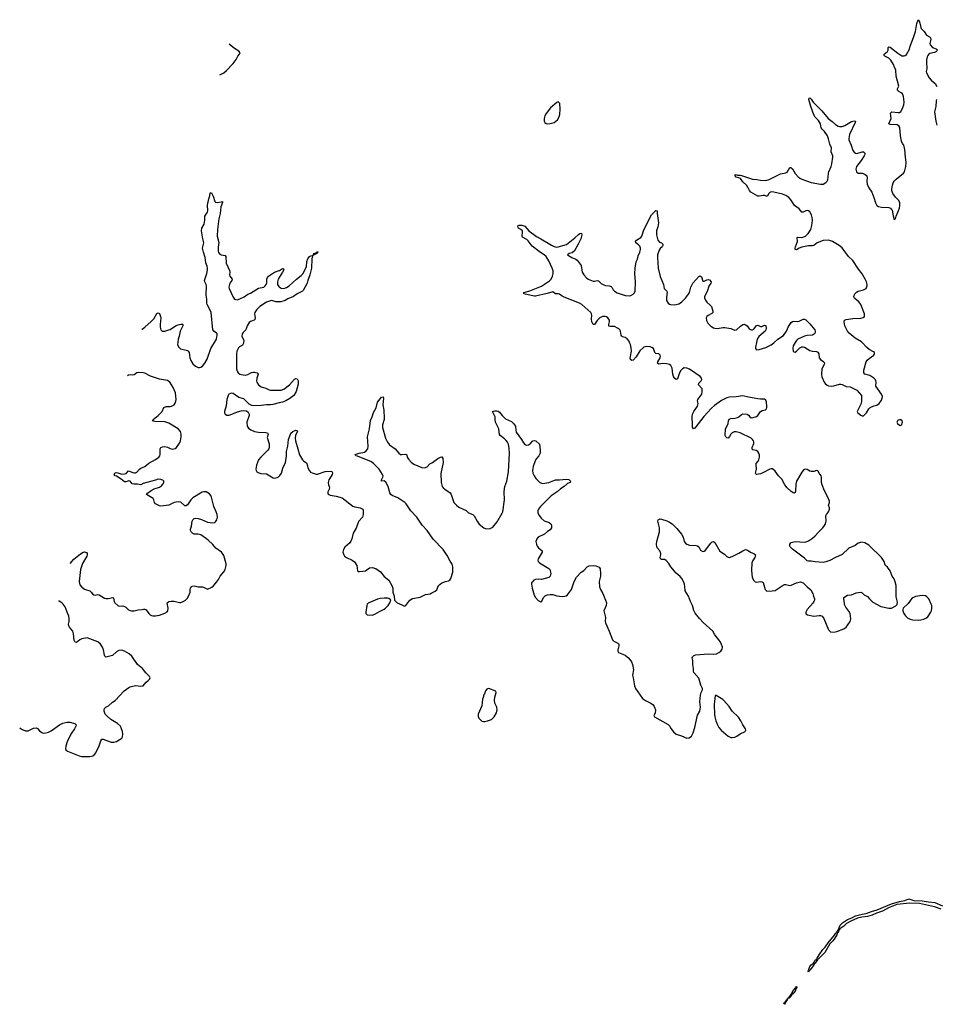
# Model space of a CAD drawing. Header units: inches. Extents: x 1474254 to 1647085, y 640389 to 772279.
# Tile 46 of 85: x 1486122 to 1499819, y 740112 to 754825. Entities that reach past the tile are written whole.
import ezdxf

# ---------------------------------------------------------------- set-up
doc = ezdxf.new("R2010")
doc.units = ezdxf.units.IN
doc.header["$MEASUREMENT"] = 0
for name, color, linetype in [('B4784', 7, 'Continuous'), ('B4785', 7, 'Continuous'), ('B4794', 7, 'Continuous'), ('B4795', 7, 'Continuous')]:
    doc.layers.add(name, color=color, linetype=linetype)

msp = doc.modelspace()

# ---------------------------------------------------------------- linework, layer by layer
at = {"layer": 'B4784', "color": 6, "elevation": 800}
for points in [[(1488484, 750000), (1488481, 749970), (1488494, 749934), (1488526, 749906), (1488610, 749888), (1488630, 749880), (1488641, 749870), (1488653, 749850), (1488662, 749770), (1488677, 749730), (1488710, 749684), (1488750, 749650), (1488790, 749630), (1488810, 749628), (1488827, 749633), (1488851, 749649), (1488890, 749690), (1488922, 749750), (1488976, 749910), (1489010, 749960), (1489033, 750000)], [(1489467, 750000), (1489465, 749990), (1489450, 749962), (1489405, 749935), (1489390, 749920), (1489365, 749870), (1489359, 749830), (1489363, 749610), (1489373, 749573), (1489386, 749550), (1489409, 749530), (1489430, 749521), (1489490, 749513), (1489530, 749521), (1489587, 749553), (1489610, 749560), (1489630, 749560), (1489668, 749550), (1489685, 749530), (1489663, 749470), (1489661, 749430), (1489665, 749410), (1489689, 749370), (1489730, 749341), (1489800, 749320), (1489850, 749292), (1489868, 749288), (1490000, 749290)], [(1486874, 746697), (1486930, 746764), (1487030, 746844), (1487070, 746868), (1487091, 746871), (1487121, 746861), (1487131, 746850), (1487130, 746830), (1487124, 746810), (1487062, 746698), (1487032, 746608), (1487011, 746430), (1487022, 746382), (1487050, 746343), (1487090, 746316), (1487169, 746289), (1487190, 746270), (1487210, 746244), (1487230, 746230), (1487250, 746226), (1487290, 746234), (1487310, 746232), (1487390, 746183), (1487410, 746176), (1487442, 746178), (1487512, 746192), (1487521, 746181), (1487534, 746130), (1487545, 746110), (1487586, 746070), (1487610, 746062), (1487665, 746065), (1487690, 746058), (1487710, 746046), (1487750, 746006), (1487770, 745995), (1487790, 745990), (1487830, 745992), (1487890, 746006), (1487950, 746010), (1487970, 746018), (1487990, 746016), (1488010, 746006), (1488050, 745950), (1488070, 745932), (1488090, 745921), (1488110, 745918), (1488150, 745917), (1488210, 745927), (1488290, 745956), (1488324, 745976), (1488335, 745990), (1488342, 746030), (1488324, 746110), (1488349, 746130), (1488383, 746137), (1488430, 746137), (1488510, 746118), (1488530, 746117), (1488566, 746130), (1488601, 746150), (1488624, 746176), (1488650, 746219), (1488668, 746270), (1488668, 746310), (1488674, 746330), (1488689, 746351), (1488701, 746359), (1488730, 746365), (1488790, 746352), (1488851, 746351), (1488870, 746347), (1488930, 746313), (1488995, 746345), (1489017, 746363), (1489062, 746418), (1489090, 746458), (1489116, 746510), (1489170, 746572), (1489193, 746610), (1489207, 746670), (1489208, 746692), (1489170, 746817), (1489153, 746850), (1489136, 746870), (1489053, 746930), (1489010, 746985), (1488940, 747050), (1488912, 747070), (1488830, 747126), (1488790, 747135), (1488730, 747138), (1488710, 747145), (1488683, 747170), (1488674, 747190), (1488673, 747210), (1488690, 747256), (1488701, 747330), (1488711, 747350), (1488730, 747370), (1488750, 747377), (1488788, 747372), (1488837, 747357), (1488930, 747318), (1489010, 747307), (1489036, 747310), (1489050, 747323), (1489067, 747350), (1489076, 747390), (1489073, 747430), (1489059, 747470), (1489023, 747550), (1488990, 747690), (1488977, 747717), (1488959, 747739), (1488909, 747769), (1488872, 747772), (1488850, 747765), (1488710, 747682), (1488680, 747650), (1488630, 747576), (1488610, 747559), (1488590, 747560), (1488530, 747614), (1488490, 747619), (1488430, 747608), (1488350, 747572), (1488230, 747554), (1488210, 747560), (1488151, 747591), (1488136, 747610), (1488128, 747650), (1488114, 747670), (1488019, 747730), (1488030, 747750), (1488087, 747790), (1488130, 747814), (1488210, 747841), (1488239, 747861), (1488265, 747890), (1488275, 747910), (1488275, 747930), (1488262, 747942), (1488230, 747956), (1488190, 747958), (1488150, 747942), (1487966, 747894), (1487930, 747874), (1487883, 747883), (1487830, 747882), (1487804, 747890), (1487770, 747930), (1487754, 747934), (1487710, 747920), (1487690, 747918), (1487639, 747959), (1487570, 748002), (1487548, 748010), (1487533, 748030), (1487541, 748050), (1487563, 748057), (1487590, 748055), (1487650, 748036), (1487690, 748038), (1487714, 748046), (1487750, 748083), (1487810, 748058), (1487830, 748054), (1487850, 748055), (1487870, 748066), (1487910, 748109), (1487930, 748124), (1487990, 748146), (1488050, 748196), (1488150, 748254), (1488199, 748290), (1488215, 748310), (1488222, 748330), (1488221, 748410), (1488230, 748431), (1488257, 748443), (1488290, 748445), (1488330, 748436), (1488370, 748418), (1488410, 748408), (1488445, 748415), (1488466, 748430), (1488510, 748498), (1488524, 748530), (1488537, 748590), (1488537, 748630), (1488525, 748670), (1488490, 748709), (1488350, 748796), (1488290, 748816), (1488140, 748820), (1488105, 748830), (1488114, 748850), (1488190, 748912), (1488249, 748970), (1488275, 749030), (1488310, 749044), (1488370, 749043), (1488392, 749048), (1488430, 749069), (1488446, 749094), (1488457, 749123), (1488459, 749150), (1488448, 749250), (1488417, 749330), (1488364, 749410), (1488330, 749432), (1488210, 749453), (1488076, 749496), (1487990, 749543), (1487968, 749548), (1487890, 749551), (1487870, 749546), (1487830, 749519), (1487810, 749513), (1487770, 749518), (1487750, 749513), (1487734, 749504)], [(1490000, 749099), (1489904, 749076), (1489870, 749071), (1489810, 749072), (1489730, 749058), (1489616, 749056), (1489590, 749060), (1489550, 749081), (1489470, 749158), (1489398, 749178), (1489310, 749237), (1489290, 749242), (1489270, 749241), (1489249, 749230), (1489235, 749210), (1489219, 749150), (1489206, 749054), (1489183, 748970), (1489183, 748950), (1489192, 748930), (1489217, 748917), (1489250, 748917), (1489290, 748929), (1489375, 748965), (1489430, 748981), (1489470, 748986), (1489510, 748979), (1489538, 748958), (1489551, 748930), (1489549, 748909), (1489514, 748810), (1489522, 748750), (1489541, 748721), (1489576, 748696), (1489630, 748673), (1489690, 748662), (1489798, 748658), (1489824, 748650), (1489833, 748633), (1489822, 748582), (1489848, 748488), (1489851, 748429), (1489845, 748410), (1489832, 748390), (1489724, 748290), (1489690, 748250), (1489662, 748170), (1489649, 748110), (1489653, 748090), (1489665, 748070), (1489695, 748055), (1489726, 748046), (1489810, 748040), (1489910, 747981), (1489930, 747976), (1489970, 747984), (1489990, 747994), (1490000, 748004)], [(1486122, 744244), (1486150, 744222), (1486210, 744201), (1486250, 744199), (1486330, 744239), (1486370, 744244), (1486390, 744233), (1486418, 744198), (1486450, 744175), (1486470, 744166), (1486510, 744167), (1486550, 744179), (1486590, 744200), (1486716, 744290), (1486765, 744315), (1486827, 744327), (1486870, 744330), (1486946, 744310), (1486964, 744290), (1486959, 744270), (1486943, 744230), (1486885, 744150), (1486830, 744033), (1486809, 743969), (1486805, 743930), (1486810, 743916), (1486834, 743894), (1487010, 743824), (1487050, 743816), (1487170, 743814), (1487213, 743827), (1487246, 743850), (1487261, 743870), (1487308, 743972), (1487333, 744047), (1487350, 744075), (1487370, 744075), (1487488, 744028), (1487530, 744028), (1487570, 744041), (1487610, 744062), (1487647, 744090), (1487659, 744110), (1487664, 744150), (1487658, 744190), (1487629, 744270), (1487583, 744310), (1487482, 744370), (1487422, 744422), (1487400, 744450), (1487386, 744490), (1487384, 744510), (1487388, 744532), (1487409, 744550), (1487450, 744572), (1487510, 744625), (1487550, 744654), (1487685, 744795), (1487753, 744847), (1487770, 744857), (1487850, 744875), (1487934, 744866), (1487967, 744873), (1488012, 744928), (1488042, 744950), (1488065, 744975), (1488069, 744990), (1488059, 745010), (1488006, 745066), (1487959, 745130), (1487880, 745190), (1487795, 745315), (1487758, 745350), (1487689, 745390), (1487650, 745403), (1487603, 745397), (1487570, 745381), (1487510, 745324), (1487430, 745302), (1487410, 745301), (1487394, 745314), (1487388, 745328), (1487375, 745410), (1487361, 745450), (1487330, 745494), (1487290, 745527), (1487130, 745589), (1487050, 745573), (1487022, 745558), (1486970, 745519), (1486950, 745522), (1486935, 745555), (1486926, 745650), (1486914, 745690), (1486864, 745750), (1486854, 745770), (1486853, 745790), (1486862, 745830), (1486862, 745870), (1486854, 745910), (1486833, 745970), (1486799, 746050), (1486773, 746090), (1486750, 746112), (1486710, 746135), (1486702, 746138)]]:
    msp.add_lwpolyline(points, dxfattribs=at)
at = {"layer": 'B4785', "color": 6}
for points, elevation in [([(1489112, 754000), (1489134, 754010), (1489170, 754030), (1489210, 754064), (1489312, 754170), (1489354, 754230), (1489381, 754279), (1489406, 754310), (1489414, 754330), (1489394, 754354), (1489330, 754392), (1489253, 754458)], 900), ([(1489033, 750000), (1489062, 750050), (1489075, 750110), (1489071, 750130), (1489063, 750143), (1489025, 750170), (1489007, 750190), (1488981, 750450), (1488974, 750474), (1488925, 750570), (1488919, 750590), (1488920, 750650), (1488908, 750710), (1488914, 750850), (1488910, 750870), (1488890, 750910), (1488884, 750930), (1488916, 751030), (1488927, 751087), (1488928, 751110), (1488921, 751141), (1488902, 751190), (1488894, 751270), (1488867, 751350), (1488854, 751410), (1488871, 751490), (1488856, 751550), (1488840, 751670), (1488844, 751710), (1488878, 751770), (1488890, 751830), (1488889, 751890), (1488926, 751950), (1488934, 751970), (1488930, 752051), (1488949, 752150), (1488965, 752195), (1488970, 752238), (1488990, 752237), (1489012, 752190), (1489037, 752110), (1489050, 752096), (1489074, 752094), (1489138, 752102), (1489151, 752110), (1489151, 752091), (1489126, 752030), (1489116, 751930), (1489095, 751850), (1489078, 751690), (1489075, 751590), (1489096, 751496), (1489086, 751426), (1489086, 751366), (1489090, 751346), (1489110, 751322), (1489132, 751312), (1489190, 751300), (1489204, 751284), (1489206, 751186), (1489257, 751077), (1489264, 751050), (1489259, 751010), (1489263, 750990), (1489295, 750950), (1489290, 750930), (1489261, 750890), (1489249, 750830), (1489252, 750810), (1489310, 750678), (1489331, 750651), (1489350, 750642), (1489370, 750640), (1489410, 750652), (1489475, 750685), (1489530, 750724), (1489570, 750739), (1489690, 750811), (1489771, 750830), (1489792, 750848), (1489805, 750870), (1489813, 750893), (1489817, 750950), (1489823, 750970), (1489840, 750990), (1489930, 751053), (1490000, 751077)], 800), ([(1490000, 750972), (1489985, 750950), (1489974, 750910), (1489974, 750870), (1489996, 750836), (1490000, 750834)], 800), ([(1490000, 750607), (1489993, 750607), (1489951, 750611), (1489890, 750627), (1489870, 750625), (1489810, 750603), (1489710, 750539), (1489660, 750490), (1489633, 750450), (1489629, 750430), (1489639, 750370), (1489636, 750344), (1489626, 750334), (1489570, 750317), (1489550, 750298), (1489519, 750250), (1489502, 750190), (1489459, 750150), (1489446, 750130), (1489440, 750090), (1489468, 750048), (1489471, 750030), (1489467, 750000)], 800), ([(1487947, 750199), (1487950, 750200), (1487990, 750229), (1488087, 750313), (1488124, 750356), (1488170, 750433), (1488190, 750446), (1488210, 750433), (1488226, 750390), (1488229, 750369), (1488220, 750270), (1488221, 750230), (1488230, 750191), (1488250, 750173), (1488290, 750172), (1488350, 750188), (1488370, 750196), (1488450, 750248), (1488490, 750267), (1488530, 750276), (1488555, 750275), (1488559, 750270), (1488557, 750250), (1488520, 750170), (1488505, 750095), (1488488, 750050), (1488484, 750000)], 800)]:
    msp.add_lwpolyline(points, dxfattribs=dict(at, elevation=elevation))
at = {"layer": 'B4794', "color": 6}
for points, elevation in [([(1490000, 748004), (1490010, 748013), (1490033, 748050), (1490056, 748124), (1490094, 748210), (1490110, 748305), (1490110, 748370), (1490130, 748450), (1490140, 748550), (1490161, 748619), (1490175, 748645), (1490203, 748670), (1490249, 748689), (1490267, 748687), (1490271, 748670), (1490245, 748615), (1490237, 748570), (1490242, 748530), (1490276, 748410), (1490305, 748325), (1490350, 748250), (1490368, 748228), (1490405, 748205), (1490414, 748194), (1490427, 748127), (1490450, 748082), (1490466, 748066), (1490490, 748055), (1490550, 748034), (1490570, 748032), (1490686, 748074), (1490770, 748077), (1490790, 748070), (1490795, 748050), (1490790, 748030), (1490777, 748003), (1490739, 747950), (1490729, 747910), (1490734, 747874), (1490747, 747850), (1490752, 747830), (1490748, 747810), (1490728, 747768), (1490726, 747750), (1490733, 747733), (1490760, 747720), (1490850, 747706), (1490941, 747681), (1491098, 747558), (1491130, 747545), (1491210, 747529), (1491247, 747510), (1491254, 747494), (1491254, 747430), (1491245, 747390), (1491190, 747331), (1491178, 747310), (1491150, 747229), (1491105, 747150), (1491083, 747070), (1491068, 747032), (1491050, 747003), (1490978, 746942), (1490958, 746910), (1490950, 746870), (1490966, 746826), (1490977, 746810), (1491007, 746790), (1491090, 746750), (1491125, 746725), (1491161, 746670), (1491171, 746591), (1491181, 746581), (1491198, 746578), (1491250, 746582), (1491290, 746591), (1491348, 746632), (1491390, 746640), (1491442, 746622), (1491514, 746574), (1491570, 746505), (1491636, 746450), (1491684, 746370), (1491697, 746330), (1491699, 746270), (1491716, 746210), (1491722, 746150), (1491762, 746110), (1491830, 746082), (1491870, 746059), (1491890, 746071), (1491950, 746150), (1491990, 746178), (1492106, 746194), (1492186, 746234), (1492253, 746247), (1492280, 746260), (1492332, 746288), (1492353, 746307), (1492382, 746370), (1492428, 746410), (1492486, 746430), (1492530, 746438), (1492549, 746451), (1492565, 746475), (1492592, 746568), (1492596, 746650), (1492584, 746690), (1492555, 746735), (1492510, 746819), (1492449, 746910), (1492301, 747061), (1492213, 747190), (1492134, 747274), (1492055, 747390), (1491965, 747485), (1491897, 747590), (1491876, 747610), (1491770, 747681), (1491690, 747715), (1491667, 747730), (1491653, 747753), (1491627, 747850), (1491595, 747915), (1491570, 747932), (1491529, 747930), (1491527, 747950), (1491548, 747990), (1491552, 748010), (1491545, 748030), (1491492, 748110), (1491410, 748193), (1491370, 748222), (1491230, 748276), (1491170, 748304), (1491144, 748310), (1491137, 748330), (1491195, 748350), (1491275, 748365), (1491300, 748380), (1491322, 748410), (1491329, 748450), (1491319, 748590), (1491350, 748710), (1491366, 748834), (1491390, 748891), (1491410, 748954), (1491450, 749027), (1491466, 749110), (1491530, 749185), (1491551, 749191), (1491556, 749170), (1491549, 749071), (1491562, 748990), (1491570, 748870), (1491568, 748850), (1491542, 748770), (1491543, 748730), (1491590, 748570), (1491620, 748510), (1491649, 748470), (1491730, 748410), (1491787, 748347), (1491810, 748330), (1491830, 748326), (1491890, 748335), (1491899, 748330), (1491905, 748325), (1491914, 748290), (1491930, 748257), (1491970, 748214), (1492010, 748184), (1492130, 748134), (1492170, 748130), (1492210, 748142), (1492250, 748190), (1492292, 748208), (1492370, 748269), (1492410, 748287), (1492431, 748291), (1492446, 748266), (1492449, 748209), (1492415, 748045), (1492422, 747910), (1492429, 747870), (1492437, 747850), (1492450, 747830), (1492473, 747810), (1492553, 747753), (1492571, 747731), (1492611, 747611), (1492649, 747569), (1492683, 747543), (1492792, 747492), (1492830, 747458), (1492892, 747432), (1492912, 747410), (1492957, 747330), (1492990, 747288), (1493059, 747230), (1493090, 747219), (1493150, 747220), (1493190, 747242), (1493256, 747324), (1493332, 747450), (1493339, 747470), (1493368, 747650), (1493362, 747770), (1493365, 747815), (1493371, 747850), (1493399, 747930), (1493427, 748070), (1493442, 748350), (1493438, 748418), (1493424, 748484), (1493412, 748512), (1493390, 748539), (1493364, 748564), (1493301, 748610), (1493290, 748628), (1493283, 748710), (1493233, 748810), (1493225, 748850), (1493226, 748890), (1493195, 748950), (1493189, 748970), (1493203, 748977), (1493221, 748979), (1493250, 748979), (1493273, 748973), (1493290, 748960), (1493330, 748908), (1493359, 748879), (1493382, 748862), (1493470, 748819), (1493500, 748790), (1493529, 748749), (1493535, 748690), (1493543, 748663), (1493622, 748550), (1493650, 748500), (1493670, 748476), (1493690, 748465), (1493723, 748470), (1493754, 748490), (1493790, 748533), (1493810, 748539), (1493832, 748532), (1493890, 748481), (1493900, 748390), (1493897, 748350), (1493878, 748310), (1493843, 748270), (1493825, 748235), (1493793, 748150), (1493785, 748090), (1493791, 748050), (1493810, 748010), (1493836, 747970), (1493890, 747915), (1493910, 747902), (1493930, 747896), (1493970, 747897), (1494030, 747910), (1494130, 747951), (1494190, 747948), (1494290, 747959), (1494330, 747956), (1494351, 747930), (1494346, 747910), (1494310, 747893), (1494260, 747850), (1494205, 747815), (1494153, 747770), (1494063, 747710), (1493903, 747550), (1493873, 747510), (1493866, 747490), (1493863, 747463), (1493872, 747432), (1493915, 747375), (1493957, 747337), (1494036, 747310), (1494059, 747290), (1494068, 747270), (1494071, 747250), (1494067, 747230), (1494050, 747204), (1494010, 747177), (1493965, 747135), (1493869, 747090), (1493849, 747070), (1493836, 747030), (1493842, 746990), (1493856, 746956), (1493875, 746935), (1493931, 746890), (1493930, 746870), (1493870, 746770), (1493865, 746750), (1493868, 746730), (1493888, 746710), (1494030, 746623), (1494043, 746610), (1494051, 746591), (1494059, 746550), (1494050, 746510), (1494027, 746490), (1493919, 746461), (1493870, 746464), (1493830, 746458), (1493806, 746450), (1493778, 746422), (1493771, 746410), (1493771, 746390), (1493780, 746330), (1493810, 746226), (1493827, 746190), (1493870, 746146), (1493910, 746125), (1493923, 746137), (1493948, 746190), (1493958, 746202), (1493981, 746219), (1494010, 746229), (1494050, 746236), (1494090, 746235), (1494150, 746214), (1494230, 746207), (1494270, 746210), (1494290, 746217), (1494310, 746233), (1494366, 746310), (1494408, 746430), (1494444, 746496), (1494510, 746568), (1494550, 746595), (1494604, 746650), (1494630, 746664), (1494690, 746670), (1494730, 746663), (1494783, 746643), (1494797, 746617), (1494802, 746550), (1494799, 746510), (1494781, 746430), (1494788, 746350), (1494802, 746310), (1494837, 746250), (1494877, 746150), (1494888, 746110), (1494883, 746070), (1494852, 745990), (1494874, 745894), (1494871, 745830), (1494875, 745810), (1494930, 745690), (1494980, 745560), (1495000, 745540), (1495061, 745510), (1495073, 745493), (1495075, 745470), (1495061, 745410), (1495061, 745390), (1495070, 745370), (1495170, 745327), (1495223, 745283), (1495265, 745230), (1495279, 745190), (1495296, 745110), (1495278, 745030), (1495290, 744990), (1495308, 744870), (1495324, 744830), (1495430, 744682), (1495471, 744651), (1495554, 744614), (1495589, 744589), (1495604, 744564), (1495621, 744510), (1495616, 744464), (1495599, 744430), (1495606, 744410), (1495814, 744294), (1495836, 744270), (1495854, 744234), (1495890, 744183), (1495930, 744151), (1496010, 744126), (1496090, 744087), (1496126, 744094), (1496159, 744121), (1496187, 744170), (1496212, 744250), (1496249, 744431), (1496286, 744494), (1496293, 744550), (1496283, 744630), (1496293, 744730), (1496303, 744770), (1496324, 744810), (1496323, 744830), (1496299, 744879), (1496270, 744986), (1496197, 745070), (1496189, 745090), (1496190, 745130), (1496181, 745190), (1496182, 745250), (1496172, 745290), (1496175, 745305), (1496194, 745326), (1496227, 745333), (1496410, 745349), (1496490, 745343), (1496535, 745350), (1496570, 745367), (1496598, 745390), (1496619, 745421), (1496622, 745450), (1496610, 745490), (1496590, 745531), (1496510, 745634), (1496477, 745690), (1496337, 745817), (1496279, 745879), (1496217, 745957), (1496197, 745997), (1496174, 746070), (1496144, 746130), (1496115, 746210), (1496065, 746290), (1496062, 746350), (1496055, 746390), (1496040, 746430), (1496015, 746475), (1495990, 746505), (1495930, 746553), (1495854, 746650), (1495821, 746701), (1495783, 746743), (1495757, 746757), (1495710, 746759), (1495695, 746770), (1495692, 746790), (1495703, 746830), (1495700, 746850), (1495685, 746890), (1495650, 746934), (1495644, 746950), (1495639, 746990), (1495641, 747030), (1495682, 747170), (1495682, 747230), (1495658, 747330), (1495663, 747350), (1495670, 747357), (1495690, 747364), (1495710, 747360), (1495790, 747334), (1495830, 747315), (1495870, 747290), (1495941, 747221), (1496010, 747137), (1496034, 747094), (1496052, 747030), (1496070, 747004), (1496090, 746988), (1496130, 746975), (1496229, 746969), (1496250, 746963), (1496268, 746948), (1496296, 746896), (1496330, 746876), (1496350, 746882), (1496370, 746899), (1496450, 747005), (1496470, 747024), (1496490, 747029), (1496511, 747011), (1496585, 746885), (1496656, 746836), (1496690, 746804), (1496710, 746792), (1496730, 746789), (1496770, 746802), (1496870, 746854), (1496930, 746890), (1496970, 746906), (1496998, 746898), (1497050, 746861), (1497092, 746850), (1497116, 746830), (1497107, 746790), (1497075, 746745), (1497063, 746710), (1497056, 746596), (1497069, 746489), (1497090, 746445), (1497110, 746427), (1497130, 746422), (1497190, 746428), (1497210, 746426), (1497230, 746414), (1497262, 746310), (1497270, 746299), (1497288, 746288), (1497366, 746290), (1497410, 746297), (1497530, 746376), (1497550, 746384), (1497570, 746385), (1497630, 746372), (1497650, 746375), (1497730, 746408), (1497790, 746423), (1497830, 746411), (1497887, 746350), (1497943, 746303), (1497973, 746253), (1497983, 746210), (1497999, 746170), (1497998, 746150), (1497991, 746130), (1497975, 746105), (1497888, 746010), (1497868, 745970), (1497868, 745948), (1497892, 745930), (1497990, 745912), (1498070, 745923), (1498090, 745920), (1498111, 745911), (1498136, 745876), (1498208, 745708), (1498226, 745686), (1498240, 745680), (1498290, 745673), (1498330, 745681), (1498437, 745723), (1498470, 745748), (1498489, 745770), (1498530, 745830), (1498541, 745870), (1498538, 745910), (1498530, 745950), (1498510, 745989), (1498467, 746047), (1498446, 746086), (1498444, 746144), (1498435, 746170), (1498438, 746190), (1498490, 746225), (1498550, 746232), (1498619, 746261), (1498690, 746271), (1498710, 746261), (1498742, 746230), (1498790, 746206), (1498819, 746170), (1498870, 746123), (1498990, 746057), (1499110, 746031), (1499130, 746031), (1499150, 746034), (1499216, 746064), (1499234, 746086), (1499238, 746122), (1499221, 746201), (1499217, 746370), (1499206, 746426), (1499190, 746469), (1499158, 746510), (1499130, 746590), (1499090, 746642), (1499054, 746674), (1499038, 746730), (1499002, 746790), (1498810, 746974), (1498750, 747008), (1498704, 747016), (1498650, 747002), (1498607, 746970), (1498510, 746930), (1498410, 746834), (1498310, 746788), (1498230, 746744), (1498170, 746724), (1498130, 746715), (1498010, 746724), (1497950, 746735), (1497910, 746734), (1497890, 746741), (1497850, 746781), (1497670, 746915), (1497637, 746950), (1497629, 746970), (1497631, 746990), (1497649, 747011), (1497670, 747020), (1497710, 747027), (1497850, 747019), (1497876, 747024), (1497910, 747038), (1497970, 747077), (1498010, 747112), (1498050, 747159), (1498122, 747230), (1498150, 747268), (1498161, 747290), (1498172, 747330), (1498169, 747410), (1498178, 747430), (1498208, 747470), (1498221, 747510), (1498221, 747530), (1498210, 747570), (1498223, 747610), (1498225, 747630), (1498190, 747710), (1498147, 747787), (1498112, 747872), (1498102, 747910), (1498105, 747990), (1498097, 748010), (1498067, 748047), (1498046, 748086), (1498030, 748091), (1497987, 748073), (1497950, 748072), (1497930, 748078), (1497890, 748105), (1497870, 748109), (1497850, 748104), (1497830, 748090), (1497810, 748066), (1497730, 747928), (1497718, 747882), (1497717, 747783), (1497710, 747761), (1497690, 747750), (1497650, 747775), (1497590, 747830), (1497556, 747876), (1497510, 747960), (1497462, 748010), (1497410, 748081), (1497371, 748111), (1497350, 748114), (1497330, 748108), (1497239, 748061), (1497190, 748041), (1497131, 748031), (1497121, 748041), (1497118, 748050), (1497133, 748110), (1497125, 748175), (1497128, 748192), (1497159, 748230), (1497169, 748250), (1497178, 748290), (1497178, 748318), (1497168, 748350), (1497151, 748371), (1497127, 748387), (1497077, 748397), (1497067, 748407), (1497066, 748430), (1497091, 748490), (1497093, 748510), (1497087, 748530), (1497074, 748550), (1497052, 748570), (1496890, 748651), (1496830, 748667), (1496796, 748664), (1496769, 748651), (1496749, 748630), (1496730, 748597), (1496710, 748574), (1496690, 748578), (1496676, 748590), (1496666, 748610), (1496669, 748710), (1496705, 748775), (1496711, 748790), (1496714, 748830), (1496725, 748855), (1496750, 748865), (1496809, 748871), (1496850, 748881), (1496870, 748890), (1496910, 748926), (1496930, 748933), (1496991, 748931), (1497010, 748915), (1497030, 748888), (1497050, 748878), (1497080, 748880), (1497130, 748896), (1497152, 748910), (1497194, 748970), (1497217, 748983), (1497264, 748996), (1497279, 749010), (1497287, 749030), (1497288, 749052), (1497281, 749110), (1497270, 749141), (1497250, 749156), (1497190, 749154), (1497150, 749158), (1497010, 749184), (1496930, 749206), (1496830, 749188), (1496730, 749185), (1496690, 749173), (1496610, 749133), (1496502, 749058), (1496458, 749022), (1496343, 748897), (1496210, 748721), (1496190, 748710), (1496178, 748738), (1496175, 748775), (1496173, 748890), (1496178, 748930), (1496194, 748970), (1496251, 749050), (1496260, 749090), (1496252, 749130), (1496255, 749150), (1496314, 749230), (1496322, 749270), (1496320, 749310), (1496266, 749370), (1496270, 749395), (1496304, 749430), (1496313, 749450), (1496308, 749470), (1496291, 749491), (1496130, 749601), (1496090, 749620), (1496050, 749621), (1496025, 749610), (1495999, 749581), (1495981, 749550), (1495950, 749457), (1495930, 749450), (1495910, 749463), (1495890, 749493), (1495881, 749530), (1495870, 749620), (1495850, 749656), (1495830, 749672), (1495790, 749684), (1495730, 749687), (1495670, 749679), (1495651, 749690), (1495657, 749710), (1495692, 749770), (1495696, 749790), (1495692, 749810), (1495670, 749834), (1495630, 749836), (1495622, 749842), (1495613, 749853), (1495592, 749910), (1495570, 749926), (1495545, 749935), (1495490, 749941), (1495450, 749929), (1495390, 749877), (1495332, 749788), (1495290, 749738), (1495270, 749731), (1495248, 749748), (1495245, 749765), (1495266, 749870), (1495261, 749921), (1495249, 749969), (1495235, 750000)], 800), ([(1497132, 750000), (1497115, 749930), (1497119, 749910), (1497134, 749894), (1497170, 749897), (1497270, 749928), (1497350, 749967), (1497390, 749997), (1497394, 750000)], 800), ([(1497711, 750000), (1497682, 749950), (1497673, 749910), (1497682, 749870), (1497690, 749860), (1497710, 749859), (1497730, 749871), (1497780, 749920), (1497810, 749936), (1497830, 749936), (1497850, 749930), (1497930, 749883), (1497970, 749870), (1498030, 749866), (1498050, 749856), (1498063, 749830), (1498070, 749770), (1498088, 749748), (1498139, 749710), (1498148, 749690), (1498143, 749670), (1498109, 749610), (1498101, 749530), (1498110, 749487), (1498145, 749410), (1498158, 749390), (1498190, 749362), (1498210, 749353), (1498250, 749347), (1498290, 749353), (1498370, 749381), (1498390, 749381), (1498410, 749376), (1498450, 749353), (1498470, 749346), (1498530, 749338), (1498631, 749290), (1498699, 749210), (1498703, 749130), (1498696, 749090), (1498636, 748970), (1498645, 748950), (1498690, 748913), (1498710, 748903), (1498730, 748904), (1498774, 748950), (1498812, 749008), (1498832, 749028), (1498886, 749054), (1498930, 749066), (1498964, 749090), (1498999, 749141), (1499011, 749170), (1499013, 749193), (1499002, 749230), (1498914, 749350), (1498919, 749410), (1498917, 749430), (1498910, 749442), (1498885, 749470), (1498857, 749490), (1498826, 749506), (1498750, 749528), (1498736, 749550), (1498737, 749590), (1498770, 749710), (1498785, 749735), (1498816, 749764), (1498887, 749810), (1498896, 749836), (1498893, 749850), (1498881, 749861), (1498817, 749897), (1498775, 749930), (1498709, 750000)], 800), ([(1490000, 749290), (1490030, 749290), (1490070, 749305), (1490152, 749368), (1490230, 749452), (1490250, 749463), (1490270, 749459), (1490283, 749430), (1490281, 749379), (1490255, 749270), (1490217, 749210), (1490157, 749163), (1490100, 749130), (1490049, 749110), (1490000, 749099)], 800), ([(1499890, 741533), (1499790, 741569), (1499570, 741620), (1499422, 741622), (1499230, 741602), (1499106, 741554), (1499016, 741504), (1498925, 741475), (1498858, 741442), (1498790, 741424), (1498704, 741416), (1498642, 741398), (1498544, 741356), (1498479, 741321), (1498439, 741281), (1498379, 741241), (1498370, 741224), (1498361, 741219), (1498350, 741185), (1498342, 741178), (1498330, 741150), (1498293, 741087), (1498270, 741056), (1498226, 741014), (1498154, 740886), (1498070, 740804), (1498061, 740799), (1498050, 740784), (1498041, 740779), (1498010, 740728), (1497998, 740722), (1497970, 740673), (1497930, 740620), (1497921, 740619), (1497910, 740594), (1497906, 740606), (1497910, 740623), (1497918, 740622), (1497915, 740635), (1497930, 740679), (1497950, 740704), (1497978, 740722), (1497996, 740744), (1498009, 740771), (1498022, 740778), (1498027, 740790), (1498040, 740800), (1498067, 740850), (1498122, 740930), (1498156, 740964), (1498202, 741030), (1498297, 741143), (1498310, 741170), (1498321, 741179), (1498330, 741199), (1498338, 741202), (1498350, 741230), (1498362, 741238), (1498370, 741270), (1498383, 741297), (1498417, 741330), (1498490, 741379), (1498558, 741402), (1498610, 741433), (1498710, 741459), (1498772, 741468), (1498850, 741498), (1498937, 741523), (1499150, 741614), (1499270, 741647), (1499350, 741661), (1499410, 741687), (1499483, 741663), (1499610, 741659), (1499703, 741643), (1499795, 741635), (1499910, 741583)], 700), ([(1497590, 740173), (1497589, 740170)], 700), ([(1497589, 740170), (1497590, 740170), (1497590, 740173)], 700)]:
    msp.add_lwpolyline(points, dxfattribs=dict(at, elevation=elevation))
for points, elevation in [([(1499270, 748845), (1499250, 748839), (1499238, 748830), (1499231, 748810), (1499238, 748790), (1499270, 748765), (1499290, 748762), (1499303, 748777), (1499310, 748794), (1499313, 748810), (1499309, 748830), (1499290, 748844)], 800), ([(1499610, 746222), (1499510, 746206), (1499470, 746187), (1499450, 746170), (1499399, 746101), (1499325, 746030), (1499318, 746010), (1499320, 745990), (1499335, 745950), (1499357, 745917), (1499390, 745887), (1499427, 745867), (1499470, 745858), (1499550, 745852), (1499590, 745856), (1499630, 745869), (1499670, 745888), (1499690, 745903), (1499737, 745970), (1499746, 745990), (1499751, 746030), (1499750, 746070), (1499744, 746090), (1499706, 746170), (1499679, 746199), (1499655, 746215)], 800), ([(1491570, 746181), (1491510, 746175), (1491470, 746164), (1491330, 746107), (1491316, 746090), (1491307, 746070), (1491294, 745974), (1491296, 745950), (1491314, 745934), (1491390, 745928), (1491430, 745943), (1491496, 745984), (1491570, 746015), (1491589, 746030), (1491629, 746071), (1491655, 746110), (1491668, 746150), (1491660, 746160), (1491636, 746176), (1491619, 746179)], 800), ([(1493130, 744829), (1493110, 744828), (1493100, 744820), (1493082, 744798), (1493065, 744750), (1493052, 744730), (1493052, 744710), (1493038, 744670), (1493026, 744570), (1492971, 744449), (1492973, 744413), (1492985, 744390), (1493030, 744344), (1493050, 744337), (1493070, 744337), (1493110, 744346), (1493170, 744367), (1493210, 744406), (1493249, 744470), (1493257, 744510), (1493253, 744550), (1493221, 744610), (1493217, 744657), (1493220, 744700), (1493244, 744770), (1493239, 744790)], 800), ([(1496530, 744728), (1496514, 744726), (1496501, 744590), (1496503, 744443), (1496508, 744408), (1496525, 744350), (1496551, 744290), (1496570, 744250), (1496603, 744210), (1496710, 744117), (1496750, 744100), (1496770, 744099), (1496810, 744106), (1496840, 744120), (1496886, 744154), (1496961, 744190), (1496974, 744210), (1496967, 744230), (1496926, 744290), (1496898, 744350), (1496861, 744401), (1496770, 744490), (1496723, 744563), (1496646, 744650), (1496630, 744666)], 800), ([(1497661, 740261), (1497653, 740267), (1497659, 740259), (1497650, 740237), (1497643, 740237), (1497644, 740230), (1497630, 740212), (1497622, 740218), (1497626, 740210), (1497614, 740206), (1497610, 740194), (1497604, 740204), (1497606, 740210), (1497620, 740220), (1497630, 740242), (1497638, 740242), (1497650, 740270), (1497663, 740277), (1497665, 740290), (1497690, 740328), (1497702, 740338), (1497710, 740355), (1497718, 740358), (1497728, 740352), (1497722, 740362), (1497730, 740377), (1497733, 740373), (1497730, 740349), (1497721, 740339), (1497711, 740309), (1497690, 740285), (1497679, 740281), (1497670, 740265)], 700), ([(1497590, 740173), (1497590, 740192), (1497602, 740190), (1497592, 740188)], 700), ([(1497589, 740170), (1497589, 740169), (1497571, 740169), (1497578, 740158), (1497576, 740150), (1497570, 740138), (1497562, 740138), (1497562, 740130), (1497550, 740112), (1497542, 740122), (1497550, 740142), (1497558, 740142), (1497558, 740150), (1497570, 740170)], 700)]:
    msp.add_lwpolyline(points, close=True, dxfattribs=dict(at, elevation=elevation))
at = {"layer": 'B4795', "color": 6, "elevation": 800}
for points in [[(1498709, 750000), (1498700, 750010), (1498606, 750066), (1498519, 750139), (1498494, 750170), (1498470, 750210), (1498454, 750250), (1498440, 750310), (1498447, 750333), (1498473, 750347), (1498570, 750359), (1498690, 750363), (1498727, 750373), (1498746, 750390), (1498748, 750410), (1498744, 750430), (1498689, 750570), (1498661, 750610), (1498599, 750659), (1498591, 750670), (1498586, 750690), (1498602, 750730), (1498625, 750755), (1498650, 750766), (1498733, 750787), (1498770, 750810), (1498778, 750822), (1498788, 750850), (1498787, 750870), (1498775, 750910), (1498756, 750950), (1498710, 751026), (1498657, 751097), (1498570, 751228), (1498506, 751286), (1498410, 751416), (1498369, 751450), (1498268, 751512), (1498210, 751529), (1498130, 751526), (1498037, 751490), (1497990, 751450), (1497970, 751446), (1497910, 751445), (1497810, 751428), (1497768, 751412), (1497730, 751386), (1497711, 751391), (1497709, 751410), (1497714, 751430), (1497743, 751510), (1497742, 751570), (1497750, 751574), (1497810, 751569), (1497862, 751590), (1497905, 751630), (1497942, 751690), (1497960, 751750), (1497968, 751830), (1497964, 751870), (1497953, 751910), (1497930, 751954), (1497910, 751970), (1497890, 751975), (1497870, 751971), (1497830, 751947), (1497810, 751951), (1497770, 752000), (1497701, 752050), (1497649, 752130), (1497614, 752170), (1497570, 752198), (1497519, 752219), (1497390, 752250), (1497350, 752253), (1497330, 752244), (1497316, 752230), (1497290, 752183), (1497256, 752196), (1497230, 752200), (1497170, 752186), (1497150, 752189), (1497045, 752250), (1497029, 752270), (1497004, 752324), (1496987, 752347), (1496930, 752403), (1496891, 752451), (1496870, 752464), (1496830, 752471), (1496813, 752490), (1496813, 752507), (1496830, 752510), (1496850, 752503), (1496890, 752503), (1496910, 752499), (1497070, 752443), (1497137, 752437), (1497190, 752425), (1497270, 752422), (1497323, 752437), (1497490, 752522), (1497570, 752534), (1497592, 752548), (1497630, 752615), (1497646, 752614), (1497670, 752594), (1497710, 752527), (1497756, 752476), (1497777, 752457), (1497810, 752441), (1497950, 752391), (1498090, 752365), (1498130, 752369), (1498170, 752390), (1498188, 752412), (1498196, 752430), (1498205, 752470), (1498207, 752530), (1498211, 752549), (1498248, 752630), (1498259, 752670), (1498272, 752772), (1498271, 752791), (1498248, 752850), (1498254, 752910), (1498226, 752966), (1498210, 753046), (1498191, 753090), (1498150, 753153), (1498111, 753190), (1498096, 753210), (1498087, 753270), (1498056, 753316), (1498008, 753368), (1497990, 753401), (1497943, 753530), (1497913, 753630), (1497921, 753650), (1497930, 753658), (1497950, 753637), (1497979, 753590), (1498110, 753463), (1498205, 753350), (1498264, 753304), (1498310, 753261), (1498350, 753236), (1498372, 753228), (1498410, 753228), (1498450, 753245), (1498550, 753303), (1498590, 753314), (1498610, 753310), (1498606, 753290), (1498522, 753110), (1498510, 753050), (1498513, 753030), (1498549, 752950), (1498570, 752870), (1498590, 752843), (1498610, 752829), (1498630, 752826), (1498710, 752848), (1498729, 752849), (1498752, 752830), (1498749, 752810), (1498740, 752790), (1498698, 752722), (1498625, 752630), (1498617, 752590), (1498626, 752550), (1498650, 752530), (1498710, 752529), (1498750, 752518), (1498779, 752490), (1498786, 752470), (1498781, 752410), (1498786, 752366), (1498812, 752312), (1498854, 752250), (1498884, 752170), (1498908, 752088), (1498929, 752049), (1498953, 752033), (1499001, 752021), (1499110, 752016), (1499132, 752010), (1499151, 751991), (1499157, 751977), (1499172, 751892), (1499190, 751839), (1499210, 751847), (1499220, 751890), (1499270, 752010), (1499275, 752050), (1499275, 752090), (1499261, 752121), (1499210, 752171), (1499170, 752230), (1499156, 752270), (1499155, 752290), (1499165, 752350), (1499174, 752386), (1499190, 752412), (1499219, 752441), (1499330, 752529), (1499346, 752550), (1499364, 752630), (1499369, 752690), (1499357, 752770), (1499350, 752885), (1499332, 752948), (1499314, 752974), (1499300, 753010), (1499286, 753090), (1499274, 753214), (1499257, 753237), (1499232, 753252), (1499130, 753259), (1499110, 753270), (1499145, 753350), (1499133, 753430), (1499153, 753447), (1499250, 753436), (1499270, 753440), (1499290, 753454), (1499310, 753486), (1499335, 753550), (1499339, 753590), (1499336, 753636), (1499330, 753675), (1499315, 753715), (1499296, 753730), (1499257, 753750), (1499241, 753770), (1499241, 753790), (1499257, 753830), (1499220, 753980), (1499213, 754070), (1499196, 754116), (1499177, 754157), (1499138, 754218), (1499109, 754249), (1499050, 754281), (1499041, 754290), (1499039, 754310), (1499091, 754350), (1499097, 754370), (1499098, 754410), (1499110, 754418), (1499130, 754413), (1499243, 754323), (1499305, 754285), (1499337, 754283), (1499352, 754288), (1499374, 754306), (1499417, 754383), (1499430, 754429), (1499479, 754561), (1499507, 754650), (1499530, 754767), (1499550, 754825), (1499570, 754791), (1499587, 754710), (1499595, 754695), (1499635, 754650), (1499670, 754591), (1499718, 754570), (1499734, 754554), (1499735, 754530), (1499724, 754470), (1499728, 754448), (1499760, 754410), (1499817, 754390), (1499835, 754370), (1499810, 754343), (1499790, 754332), (1499722, 754318), (1499709, 754311), (1499691, 754290), (1499682, 754270), (1499674, 754226), (1499671, 754189), (1499677, 754090), (1499666, 754050), (1499672, 754030), (1499710, 753955), (1499741, 753921), (1499801, 753870), (1499828, 753828)], [(1499823, 753630), (1499818, 753610), (1499814, 753530), (1499791, 753450), (1499810, 753310), (1499828, 753250)], [(1495235, 750000), (1495224, 750024), (1495198, 750058), (1495170, 750078), (1495130, 750088), (1495118, 750098), (1495110, 750110), (1495100, 750170), (1495088, 750190), (1495067, 750210), (1495010, 750239), (1494990, 750242), (1494950, 750238), (1494925, 750245), (1494923, 750270), (1494936, 750310), (1494934, 750334), (1494910, 750370), (1494890, 750383), (1494870, 750390), (1494830, 750388), (1494790, 750371), (1494751, 750330), (1494710, 750270), (1494690, 750268), (1494669, 750310), (1494666, 750350), (1494670, 750410), (1494668, 750430), (1494658, 750450), (1494520, 750570), (1494488, 750590), (1494258, 750678), (1494230, 750692), (1494190, 750722), (1494170, 750727), (1494130, 750728), (1494090, 750760), (1494005, 750735), (1493830, 750695), (1493810, 750695), (1493653, 750730), (1493654, 750750), (1493746, 750774), (1493919, 750841), (1494039, 750921), (1494064, 750950), (1494083, 750990), (1494091, 751030), (1494091, 751070), (1494081, 751110), (1494030, 751222), (1493990, 751285), (1493966, 751306), (1493882, 751362), (1493779, 751439), (1493722, 751522), (1493702, 751542), (1493634, 751574), (1493628, 751590), (1493636, 751650), (1493633, 751670), (1493610, 751690), (1493573, 751710), (1493563, 751730), (1493569, 751750), (1493585, 751755), (1493626, 751754), (1493670, 751737), (1493730, 751668), (1493843, 751583), (1493909, 751550), (1494070, 751455), (1494110, 751436), (1494150, 751428), (1494170, 751429), (1494292, 751468), (1494416, 751564), (1494470, 751616), (1494490, 751630), (1494515, 751635), (1494519, 751630), (1494520, 751610), (1494505, 751550), (1494468, 751470), (1494410, 751372), (1494377, 751343), (1494331, 751330), (1494309, 751309), (1494370, 751271), (1494430, 751246), (1494450, 751229), (1494510, 751150), (1494529, 751050), (1494551, 751010), (1494590, 750966), (1494617, 750950), (1494690, 750919), (1494710, 750917), (1494750, 750927), (1494770, 750924), (1494810, 750885), (1494850, 750861), (1494874, 750854), (1494930, 750848), (1494958, 750838), (1494968, 750828), (1494990, 750786), (1495010, 750767), (1495050, 750744), (1495170, 750705), (1495230, 750700), (1495255, 750705), (1495290, 750722), (1495310, 750744), (1495319, 750770), (1495325, 750910), (1495315, 751030), (1495318, 751110), (1495333, 751207), (1495352, 751248), (1495364, 751296), (1495387, 751350), (1495398, 751390), (1495399, 751410), (1495390, 751439), (1495370, 751461), (1495331, 751490), (1495325, 751510), (1495340, 751530), (1495404, 751570), (1495420, 751590), (1495450, 751687), (1495565, 751910), (1495630, 751973), (1495650, 751971), (1495650, 751930), (1495667, 751790), (1495657, 751730), (1495636, 751670), (1495636, 751610), (1495657, 751530), (1495682, 751502), (1495710, 751489), (1495730, 751472), (1495732, 751450), (1495721, 751430), (1495694, 751406), (1495678, 751382), (1495654, 751310), (1495651, 751270), (1495662, 751110), (1495690, 750988), (1495741, 750870), (1495753, 750810), (1495790, 750770), (1495796, 750756), (1495788, 750670), (1495789, 750630), (1495810, 750588), (1495830, 750573), (1495850, 750568), (1495910, 750566), (1495970, 750579), (1496010, 750604), (1496070, 750663), (1496117, 750723), (1496129, 750750), (1496150, 750826), (1496181, 750890), (1496270, 750985), (1496290, 750999), (1496310, 750981), (1496330, 750920), (1496350, 750920), (1496390, 750940), (1496410, 750945), (1496430, 750938), (1496454, 750910), (1496452, 750890), (1496419, 750841), (1496396, 750764), (1496357, 750690), (1496356, 750670), (1496370, 750634), (1496390, 750603), (1496440, 750560), (1496458, 750538), (1496480, 750470), (1496478, 750450), (1496465, 750435), (1496410, 750405), (1496392, 750390), (1496381, 750370), (1496383, 750330), (1496404, 750290), (1496450, 750244), (1496490, 750221), (1496510, 750215), (1496550, 750212), (1496630, 750223), (1496657, 750223), (1496750, 750208), (1496810, 750183), (1496831, 750189), (1496893, 750247), (1496930, 750271), (1496950, 750273), (1496970, 750265), (1496990, 750249), (1497024, 750204), (1497050, 750190), (1497070, 750190), (1497090, 750200), (1497130, 750257), (1497150, 750260), (1497190, 750240), (1497210, 750242), (1497250, 750261), (1497270, 750257), (1497276, 750210), (1497272, 750188), (1497260, 750170), (1497169, 750090), (1497144, 750050), (1497132, 750000)], [(1490000, 750834), (1490030, 750815), (1490070, 750808), (1490110, 750821), (1490150, 750850), (1490256, 750950), (1490330, 751001), (1490355, 751025), (1490409, 751130), (1490412, 751210), (1490427, 751250), (1490450, 751284), (1490470, 751297), (1490490, 751301), (1490497, 751297), (1490487, 751253), (1490481, 751110), (1490457, 751010), (1490426, 750930), (1490418, 750890), (1490360, 750780), (1490350, 750770), (1490270, 750728), (1490211, 750689), (1490130, 750655), (1490087, 750630), (1490022, 750610), (1490000, 750607)], [(1490000, 751077), (1490002, 751078), (1490050, 751106), (1490062, 751102), (1490067, 751087), (1490051, 751050), (1490000, 750972)], [(1497394, 750000), (1497449, 750051), (1497533, 750107), (1497580, 750170), (1497610, 750239), (1497630, 750270), (1497650, 750298), (1497670, 750315), (1497690, 750321), (1497750, 750317), (1497770, 750321), (1497830, 750350), (1497850, 750352), (1497870, 750342), (1497930, 750280), (1498004, 750190), (1498011, 750170), (1498010, 750150), (1498000, 750130), (1497970, 750110), (1497890, 750105), (1497850, 750097), (1497748, 750050), (1497729, 750031), (1497711, 750000)]]:
    msp.add_lwpolyline(points, dxfattribs=at)
at = {"layer": 'B4795', "color": 6}
for points, elevation in [([(1494170, 753595), (1494150, 753589), (1494056, 753510), (1493990, 753422), (1493971, 753389), (1493959, 753350), (1493961, 753310), (1493970, 753290), (1493990, 753276), (1494010, 753270), (1494050, 753272), (1494110, 753289), (1494157, 753330), (1494176, 753364), (1494191, 753410), (1494200, 753490), (1494192, 753570), (1494190, 753578)], 900), ([(1490530, 751314), (1490522, 751318), (1490522, 751310), (1490510, 751307), (1490505, 751305), (1490502, 751310), (1490519, 751321), (1490519, 751330), (1490550, 751342), (1490559, 751341), (1490559, 751350), (1490570, 751358), (1490577, 751357), (1490581, 751350), (1490570, 751341), (1490561, 751339), (1490561, 751330)], 800)]:
    msp.add_lwpolyline(points, close=True, dxfattribs=dict(at, elevation=elevation))

doc.saveas('drawing.dxf')
